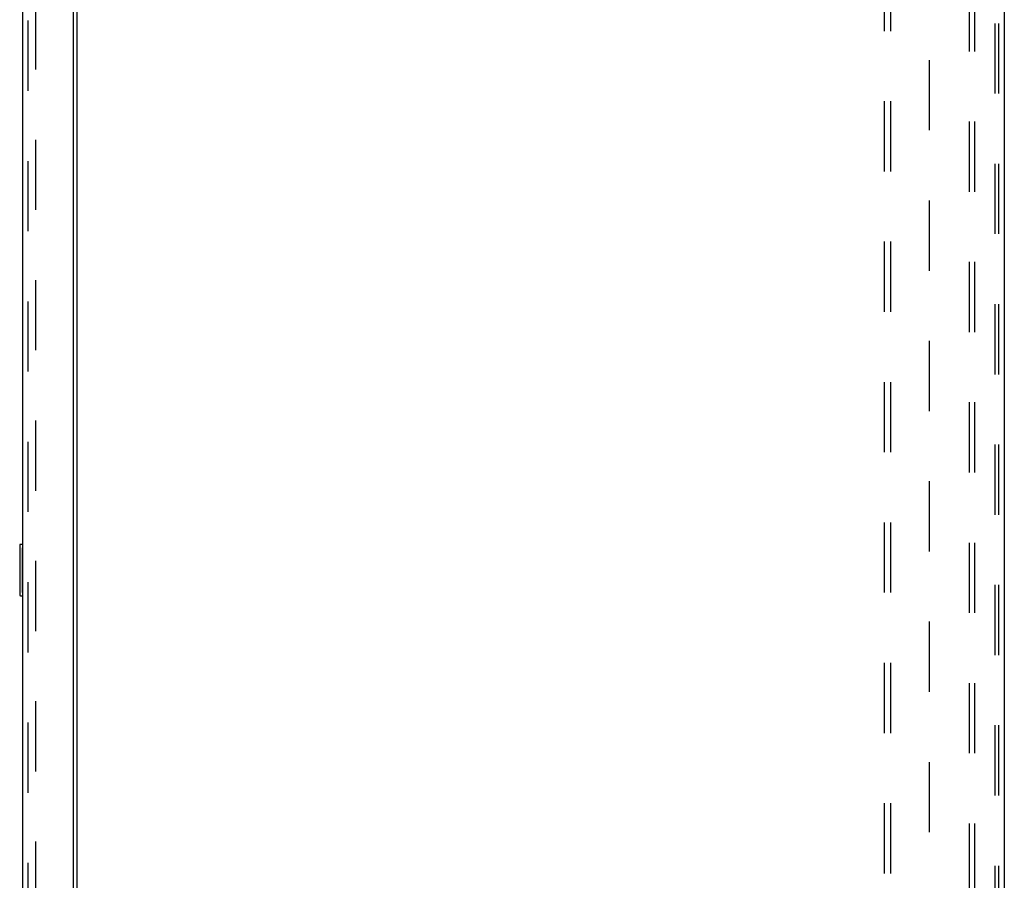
# Model space of a CAD drawing. Header units: inches. Extents: x 0 to 248, y 0 to 160.
# Tile 69 of 73: x 137 to 157, y 85 to 101. Entities that reach past the tile are written whole.
import ezdxf

# ---------------------------------------------------------------- set-up
doc = ezdxf.new("R2010")
doc.units = ezdxf.units.IN
doc.header["$LTSCALE"] = 13.627625
doc.header["$MEASUREMENT"] = 0
doc.linetypes.add('HIDDEN', pattern=[0.2, 0.1, -0.1])
doc.layers.get('0').update_dxf_attribs({"linetype": 'CONTINUOUS'})
for name, color, linetype in [('DEFAULT_2', 8, 'HIDDEN'), ('DIMENSIONS', 7, 'CONTINUOUS'), ('LEFTHAND_DOOR_ASSEMBLY', 7, 'CONTINUOUS'), ('RIGHTHAND_DOOR_ASSEMBLY', 7, 'CONTINUOUS'), ('SUBPANEL', 7, 'CONTINUOUS')]:
    doc.layers.add(name, color=color, linetype=linetype)
doc.styles.get("Standard").update_dxf_attribs({"font": 'arial.ttf'})
doc.dimstyles.new('DIMSTYLE_1', dxfattribs={"dimtxt": 1.093125, "dimasz": 1.4575, "dimexe": 0.09, "dimexo": 0.07, "dimgap": 0.0375, "dimtad": 0, "dimtih": 1, "dimtoh": 1, "dimzin": 4, "dimdsep": 46, "dimtxsty": 'Standard', "dimblk": '_FILLED', "dimblk1": '_FILLED', "dimblk2": '_FILLED', "dimcen": 0.09, "dimadec": 3, "dimazin": 1, "dimtfac": 1, "dimtdec": 3, "dimtofl": 0, "dimtmove": 0, "dimatfit": 3, "dimldrblk": '_FILLED', "dimfxl": 0, "dimtolj": 1, "dimtzin": 4, "dimarcsym": 0})

# ---------------------------------------------------------------- blocks, each defined once
blk = doc.blocks.new('_FILLED')
at = {"color": 0, "linetype": 'ByBlock'}
blk.add_solid([(0, 0), (-1, 0.2), (-1, -0.2)], dxfattribs=at)
blk = doc.blocks.new('*D2')
at = {"layer": 'DIMENSIONS', "color": 2, "linetype": 'Continuous'}
for p, q in [((137.602, 109.232), (140.239, 109.232)), ((154.227, 109.232), (151.589, 109.232))]:
    blk.add_line(p, q, dxfattribs=at)
at = {"layer": 'DIMENSIONS', "color": 2, "linetype": 'Continuous', "xscale": 1.4575, "yscale": 1.4575, "zscale": 1.4575, "rotation": 180}
blk.add_blockref('_FILLED', (137.602, 109.232), dxfattribs=at)
at = {"layer": 'DIMENSIONS', "color": 2, "linetype": 'Continuous', "xscale": 1.4575, "yscale": 1.4575, "zscale": 1.4575}
blk.add_blockref('_FILLED', (154.227, 109.232), dxfattribs=at)
at = {"layer": 'DIMENSIONS', "color": 2, "linetype": 'Continuous', "insert": (145.914, 109.779), "char_height": 1.09312, "width": 10.25668, "attachment_point": 2, "line_spacing_factor": 0.9}
blk.add_mtext('16.63 USABLE\\PDEPTH', dxfattribs=at)

msp = doc.modelspace()

# ---------------------------------------------------------------- linework, layer by layer
at = {"color": 3, "linetype": 'Continuous'}
for p, q in [((156.556, 115.735), (156.556, 47.943)), ((138.556, 51.287), (138.556, 112.391))]:
    msp.add_line(p, q, dxfattribs=at)
at = {"layer": 'DEFAULT_2', "color": 8, "linetype": 'HIDDEN'}
for p, q in [((155.876, 115.651), (155.876, 48.026)), ((155.98, 115.651), (155.98, 48.026)), ((156.378, 48.056), (156.378, 115.621)), ((156.452, 48.056), (156.452, 115.621)), ((137.743, 112.573), (137.743, 51.104))]:
    msp.add_line(p, q, dxfattribs=at)
at = {"layer": 'LEFTHAND_DOOR_ASSEMBLY', "color": 8, "linetype": 'HIDDEN'}
msp.add_line((137.602, 50.835), (137.602, 112.842), dxfattribs=at)
at = {"layer": 'RIGHTHAND_DOOR_ASSEMBLY', "color": 3, "linetype": 'Continuous'}
for p, q in [((137.498, 50.835), (137.498, 112.842)), ((138.477, 112.965), (138.477, 50.713))]:
    msp.add_line(p, q, dxfattribs=at)
at = {"layer": 'RIGHTHAND_DOOR_ASSEMBLY', "color": 8, "linetype": 'HIDDEN'}
msp.add_line((137.602, 50.835), (137.602, 112.842), dxfattribs=at)
at = {"layer": 'RIGHTHAND_DOOR_ASSEMBLY', "color": 7, "linetype": 'Continuous'}
for p, q in [((137.438, 91.074), (137.438, 90.104)), ((137.498, 91.089), (137.453, 91.089)), ((137.484, 90.989), (137.484, 90.189)), ((137.453, 90.089), (137.498, 90.089))]:
    msp.add_line(p, q, dxfattribs=at)
for points in [[(137.483, 91.025), (137.483, 91.019), (137.483, 91.013), (137.484, 91.007), (137.484, 91.001), (137.484, 90.995), (137.484, 90.989)], [(137.484, 90.189), (137.484, 90.182), (137.484, 90.176), (137.484, 90.17), (137.483, 90.164), (137.483, 90.158), (137.483, 90.153)]]:
    msp.add_lwpolyline(points, dxfattribs=at)
for centre, start, end in [((137.453, 91.074), 90, 180), ((137.483, 91.074), 0, 90), ((137.453, 90.104), 180, 270), ((137.483, 90.104), 270, 360)]:
    msp.add_arc(centre, 0.015, start, end, dxfattribs=at)
at = {"layer": 'SUBPANEL', "color": 8, "linetype": 'HIDDEN'}
for p, q in [((154.227, 51.995), (154.227, 111.683)), ((154.352, 51.995), (154.352, 111.683)), ((155.102, 58.245), (155.102, 105.433))]:
    msp.add_line(p, q, dxfattribs=at)

# ---------------------------------------------------------------- dimensions: what is measured, and where the dimension line sits
at = {"layer": 'DIMENSIONS', "color": 2, "linetype": 'Continuous'}
dim = msp.add_linear_dim(base=(154.226599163, 109.231947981), p1=(137.601599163, 50.692771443), p2=(154.226599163, 53.870021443), text='<> USABLE\\PDEPTH', dimstyle='DIMSTYLE_1', dxfattribs=at)
dim.commit()
dim.dimension.update_dxf_attribs({"geometry": '*D2', "text_midpoint": (145.914099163, 108.412104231), "dimtype": 160})

doc.saveas('drawing.dxf')
